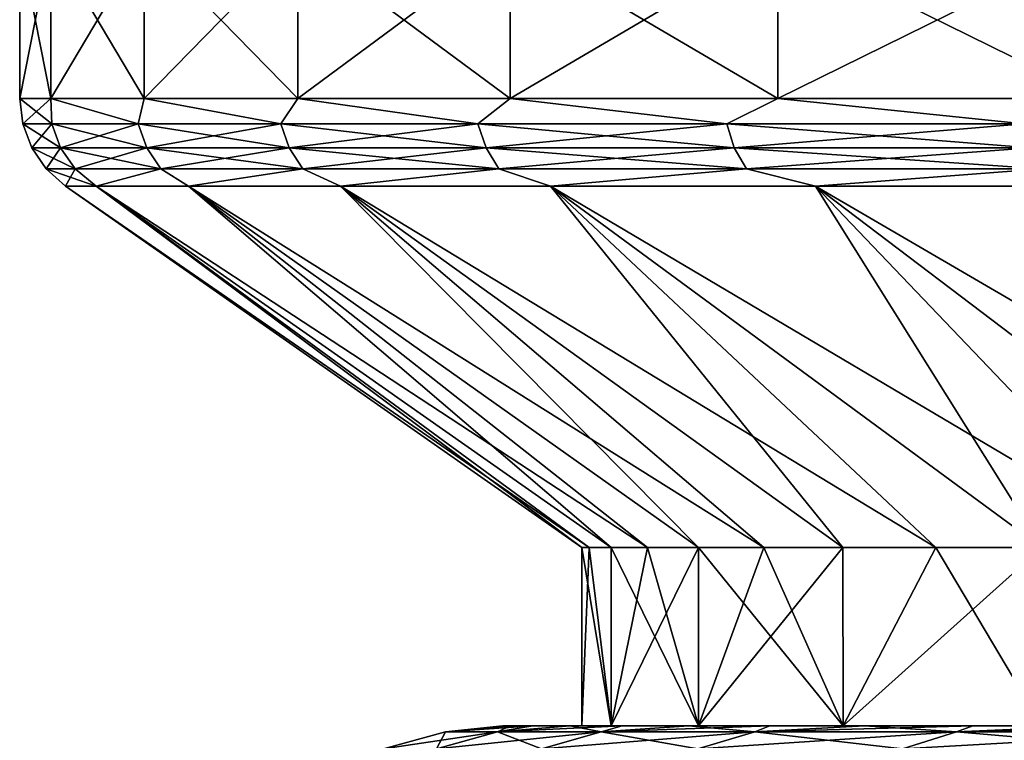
# Model space of a CAD drawing. Header units: millimetres. Extents: x -139 to 106, y -8 to 139.
# Tile 137 of 256: x -88.5 to -85.74, y 44.5 to 46.52. Entities that reach past the tile are written whole.
import ezdxf

# ---------------------------------------------------------------- set-up
doc = ezdxf.new("R2010")
doc.units = ezdxf.units.MM
doc.header["$LTSCALE"] = 53.842063
for name, color, linetype in [('182', 7, 'CONTINUOUS'), ('183', 7, 'CONTINUOUS'), ('184', 7, 'CONTINUOUS'), ('185', 7, 'CONTINUOUS'), ('186', 7, 'CONTINUOUS'), ('187', 7, 'CONTINUOUS'), ('188', 7, 'CONTINUOUS'), ('189', 7, 'CONTINUOUS'), ('394', 7, 'CONTINUOUS'), ('401', 7, 'CONTINUOUS')]:
    doc.layers.add(name, color=color, linetype=linetype)

msp = doc.modelspace()

# ---------------------------------------------------------------- linework, layer by layer
at = {"layer": '182', "color": 7, "linetype": 'CONTINUOUS', "true_color": 0x009900}
for points in [[(-88.5, 46.7379), (-88.4125, 46.7379, -1.4465), (-88.5, 46.2969), (-88.5, 46.7379)], [(-88.5, 46.2969), (-88.4125, 46.7379, -1.4465), (-88.4125, 46.2969, -1.4465), (-88.5, 46.2969)], [(-88.4125, 46.7379, -1.4465), (-88.1513, 46.7379, -2.8718), (-88.4125, 46.2969, -1.4465), (-88.4125, 46.7379, -1.4465)], [(-88.4125, 46.2969, -1.4465), (-88.1513, 46.7379, -2.8718), (-88.1513, 46.2969, -2.8718), (-88.4125, 46.2969, -1.4465)], [(-88.1513, 46.7379, -2.8718), (-87.7202, 46.7379, -4.2553), (-88.1513, 46.2969, -2.8718), (-88.1513, 46.7379, -2.8718)], [(-88.1513, 46.2969, -2.8718), (-87.7202, 46.7379, -4.2553), (-87.7202, 46.2969, -4.2553), (-88.1513, 46.2969, -2.8718)], [(-87.7202, 46.7379, -4.2553), (-87.1255, 46.7379, -5.5767), (-87.7202, 46.2969, -4.2553), (-87.7202, 46.7379, -4.2553)], [(-87.7202, 46.2969, -4.2553), (-87.1255, 46.7379, -5.5767), (-87.1255, 46.2969, -5.5767), (-87.7202, 46.2969, -4.2553)], [(-87.1255, 46.7379, -5.5767), (-86.3758, 46.7379, -6.8168), (-87.1255, 46.2969, -5.5767), (-87.1255, 46.7379, -5.5767)], [(-87.1255, 46.2969, -5.5767), (-86.3758, 46.7379, -6.8168), (-86.3758, 46.2969, -6.8168), (-87.1255, 46.2969, -5.5767)], [(-86.3758, 46.7379, -6.8168), (-85.4821, 46.7379, -7.9575), (-86.3758, 46.2969, -6.8168), (-86.3758, 46.7379, -6.8168)], [(-86.3758, 46.2969, -6.8168), (-85.4821, 46.7379, -7.9575), (-85.4821, 46.2969, -7.9575), (-86.3758, 46.2969, -6.8168)]]:
    msp.add_3dface(points, dxfattribs=at)
at = {"layer": '183', "color": 7, "linetype": 'CONTINUOUS', "true_color": 0x009900}
for points in [[(-88.4125, 46.7379, 1.4464), (-88.5, 46.7379), (-88.4125, 46.2969, 1.4464), (-88.4125, 46.7379, 1.4464)], [(-88.5, 46.7379), (-88.5, 46.2969), (-88.4125, 46.2969, 1.4464), (-88.5, 46.7379)], [(-88.1513, 46.7379, 2.8718), (-88.4125, 46.7379, 1.4464), (-88.1513, 46.2969, 2.8718), (-88.1513, 46.7379, 2.8718)], [(-88.1513, 46.2969, 2.8718), (-88.4125, 46.7379, 1.4464), (-88.4125, 46.2969, 1.4464), (-88.1513, 46.2969, 2.8718)], [(-87.7202, 46.7379, 4.2553), (-88.1513, 46.7379, 2.8718), (-87.7202, 46.2969, 4.2553), (-87.7202, 46.7379, 4.2553)], [(-87.7202, 46.2969, 4.2553), (-88.1513, 46.7379, 2.8718), (-88.1513, 46.2969, 2.8718), (-87.7202, 46.2969, 4.2553)], [(-87.1255, 46.7379, 5.5767), (-87.7202, 46.7379, 4.2553), (-87.1255, 46.2969, 5.5767), (-87.1255, 46.7379, 5.5767)], [(-87.1255, 46.2969, 5.5767), (-87.7202, 46.7379, 4.2553), (-87.7202, 46.2969, 4.2553), (-87.1255, 46.2969, 5.5767)], [(-86.3758, 46.7379, 6.8168), (-87.1255, 46.7379, 5.5767), (-86.3758, 46.2969, 6.8168), (-86.3758, 46.7379, 6.8168)], [(-86.3758, 46.2969, 6.8168), (-87.1255, 46.7379, 5.5767), (-87.1255, 46.2969, 5.5767), (-86.3758, 46.2969, 6.8168)], [(-85.4821, 46.7379, 7.9575), (-86.3758, 46.7379, 6.8168), (-85.4821, 46.2969, 7.9575), (-85.4821, 46.7379, 7.9575)], [(-85.4821, 46.2969, 7.9575), (-86.3758, 46.7379, 6.8168), (-86.3758, 46.2969, 6.8168), (-85.4821, 46.2969, 7.9575)]]:
    msp.add_3dface(points, dxfattribs=at)
at = {"layer": '184', "color": 7, "linetype": 'CONTINUOUS', "true_color": 0x009900}
for points in [[(-88.4125, 46.2969, 1.4464), (-88.5, 46.2969), (-88.4104, 46.2258, 1.3921), (-88.4125, 46.2969, 1.4464)], [(-88.4104, 46.2258, 1.3921), (-88.5, 46.2969), (-88.4914, 46.2258), (-88.4104, 46.2258, 1.3921)], [(-88.1513, 46.2969, 2.8718), (-88.4125, 46.2969, 1.4464), (-88.1682, 46.2258, 2.7654), (-88.1513, 46.2969, 2.8718)], [(-88.1682, 46.2258, 2.7654), (-88.4125, 46.2969, 1.4464), (-88.4104, 46.2258, 1.3921), (-88.1682, 46.2258, 2.7654)], [(-87.7683, 46.2258, 4.1013), (-88.1513, 46.2969, 2.8718), (-88.1682, 46.2258, 2.7654), (-87.7683, 46.2258, 4.1013)], [(-87.7202, 46.2969, 4.2553), (-88.1513, 46.2969, 2.8718), (-87.7683, 46.2258, 4.1013), (-87.7202, 46.2969, 4.2553)], [(-87.2159, 46.2258, 5.3817), (-87.7202, 46.2969, 4.2553), (-87.7683, 46.2258, 4.1013), (-87.2159, 46.2258, 5.3817)], [(-87.1255, 46.2969, 5.5767), (-87.7202, 46.2969, 4.2553), (-87.2159, 46.2258, 5.3817), (-87.1255, 46.2969, 5.5767)], [(-86.5187, 46.2258, 6.5894), (-87.1255, 46.2969, 5.5767), (-87.2159, 46.2258, 5.3817), (-86.5187, 46.2258, 6.5894)], [(-86.3758, 46.2969, 6.8168), (-87.1255, 46.2969, 5.5767), (-86.5187, 46.2258, 6.5894), (-86.3758, 46.2969, 6.8168)], [(-85.686, 46.2258, 7.7079), (-86.3758, 46.2969, 6.8168), (-86.5187, 46.2258, 6.5894), (-85.686, 46.2258, 7.7079)], [(-85.4821, 46.2969, 7.9575), (-86.3758, 46.2969, 6.8168), (-85.686, 46.2258, 7.7079), (-85.4821, 46.2969, 7.9575)], [(-88.4104, 46.2258, 1.3921), (-88.4914, 46.2258), (-88.3852, 46.1585, 1.3892), (-88.4104, 46.2258, 1.3921)], [(-88.4914, 46.2258), (-88.4661, 46.1585), (-88.3852, 46.1585, 1.3892), (-88.4914, 46.2258)], [(-88.1682, 46.2258, 2.7654), (-88.4104, 46.2258, 1.3921), (-88.1436, 46.1585, 2.7596), (-88.1682, 46.2258, 2.7654)], [(-88.4104, 46.2258, 1.3921), (-88.3852, 46.1585, 1.3892), (-88.1436, 46.1585, 2.7596), (-88.4104, 46.2258, 1.3921)], [(-87.7683, 46.2258, 4.1013), (-88.1682, 46.2258, 2.7654), (-87.7445, 46.1585, 4.0927), (-87.7683, 46.2258, 4.1013)], [(-88.1682, 46.2258, 2.7654), (-88.1436, 46.1585, 2.7596), (-87.7445, 46.1585, 4.0927), (-88.1682, 46.2258, 2.7654)], [(-87.2159, 46.2258, 5.3817), (-87.7683, 46.2258, 4.1013), (-87.1933, 46.1585, 5.3704), (-87.2159, 46.2258, 5.3817)], [(-87.7683, 46.2258, 4.1013), (-87.7445, 46.1585, 4.0927), (-87.1933, 46.1585, 5.3704), (-87.7683, 46.2258, 4.1013)], [(-86.5187, 46.2258, 6.5894), (-87.2159, 46.2258, 5.3817), (-86.4976, 46.1585, 6.5755), (-86.5187, 46.2258, 6.5894)], [(-87.2159, 46.2258, 5.3817), (-87.1933, 46.1585, 5.3704), (-86.4976, 46.1585, 6.5755), (-87.2159, 46.2258, 5.3817)], [(-85.686, 46.2258, 7.7079), (-86.5187, 46.2258, 6.5894), (-85.6666, 46.1585, 7.6917), (-85.686, 46.2258, 7.7079)], [(-86.5187, 46.2258, 6.5894), (-86.4976, 46.1585, 6.5755), (-85.6666, 46.1585, 7.6917), (-86.5187, 46.2258, 6.5894)], [(-88.4256, 46.0991), (-88.3449, 46.0991, 1.3845), (-88.4661, 46.1585), (-88.4256, 46.0991)], [(-88.4661, 46.1585), (-88.3449, 46.0991, 1.3845), (-88.3852, 46.1585, 1.3892), (-88.4661, 46.1585)], [(-88.3449, 46.0991, 1.3845), (-88.1041, 46.0991, 2.7502), (-88.3852, 46.1585, 1.3892), (-88.3449, 46.0991, 1.3845)], [(-88.3852, 46.1585, 1.3892), (-88.1041, 46.0991, 2.7502), (-88.1436, 46.1585, 2.7596), (-88.3852, 46.1585, 1.3892)], [(-88.1041, 46.0991, 2.7502), (-87.7064, 46.0991, 4.0788), (-88.1436, 46.1585, 2.7596), (-88.1041, 46.0991, 2.7502)], [(-88.1436, 46.1585, 2.7596), (-87.7064, 46.0991, 4.0788), (-87.7445, 46.1585, 4.0927), (-88.1436, 46.1585, 2.7596)], [(-87.7064, 46.0991, 4.0788), (-87.1571, 46.0991, 5.3522), (-87.7445, 46.1585, 4.0927), (-87.7064, 46.0991, 4.0788)], [(-87.7445, 46.1585, 4.0927), (-87.1571, 46.0991, 5.3522), (-87.1933, 46.1585, 5.3704), (-87.7445, 46.1585, 4.0927)], [(-87.1571, 46.0991, 5.3522), (-86.4637, 46.0991, 6.5532), (-87.1933, 46.1585, 5.3704), (-87.1571, 46.0991, 5.3522)], [(-87.1933, 46.1585, 5.3704), (-86.4637, 46.0991, 6.5532), (-86.4976, 46.1585, 6.5755), (-87.1933, 46.1585, 5.3704)], [(-86.4637, 46.0991, 6.5532), (-85.6355, 46.0991, 7.6656), (-86.4976, 46.1585, 6.5755), (-86.4637, 46.0991, 6.5532)], [(-86.4976, 46.1585, 6.5755), (-85.6355, 46.0991, 7.6656), (-85.6666, 46.1585, 7.6917), (-86.4976, 46.1585, 6.5755)], [(-88.3721, 46.0512), (-88.2855, 46.0512, 1.431), (-88.4256, 46.0991), (-88.3721, 46.0512)], [(-88.4256, 46.0991), (-88.2855, 46.0512, 1.431), (-88.3449, 46.0991, 1.3845), (-88.4256, 46.0991)], [(-88.3449, 46.0991, 1.3845), (-88.2855, 46.0512, 1.431), (-88.1041, 46.0991, 2.7502), (-88.3449, 46.0991, 1.3845)], [(-88.2855, 46.0512, 1.431), (-88.0271, 46.0512, 2.8412), (-88.1041, 46.0991, 2.7502), (-88.2855, 46.0512, 1.431)], [(-88.1041, 46.0991, 2.7502), (-88.0271, 46.0512, 2.8412), (-87.7064, 46.0991, 4.0788), (-88.1041, 46.0991, 2.7502)], [(-88.0271, 46.0512, 2.8412), (-87.6006, 46.0512, 4.2099), (-87.7064, 46.0991, 4.0788), (-88.0271, 46.0512, 2.8412)], [(-87.7064, 46.0991, 4.0788), (-87.6006, 46.0512, 4.2099), (-87.1571, 46.0991, 5.3522), (-87.7064, 46.0991, 4.0788)], [(-87.6006, 46.0512, 4.2099), (-87.0122, 46.0512, 5.5172), (-87.1571, 46.0991, 5.3522), (-87.6006, 46.0512, 4.2099)], [(-87.1571, 46.0991, 5.3522), (-87.0122, 46.0512, 5.5172), (-86.4637, 46.0991, 6.5532), (-87.1571, 46.0991, 5.3522)], [(-87.0122, 46.0512, 5.5172), (-86.2705, 46.0512, 6.7441), (-86.4637, 46.0991, 6.5532), (-87.0122, 46.0512, 5.5172)], [(-86.4637, 46.0991, 6.5532), (-86.2705, 46.0512, 6.7441), (-85.6355, 46.0991, 7.6656), (-86.4637, 46.0991, 6.5532)], [(-86.2705, 46.0512, 6.7441), (-85.3864, 46.0512, 7.8726), (-85.6355, 46.0991, 7.6656), (-86.2705, 46.0512, 6.7441)]]:
    msp.add_3dface(points, dxfattribs=at)
at = {"layer": '185', "color": 7, "linetype": 'CONTINUOUS', "true_color": 0x009900}
for points in [[(-88.5, 46.2969), (-88.4125, 46.2969, -1.4465), (-88.4914, 46.2258), (-88.5, 46.2969)], [(-88.4914, 46.2258), (-88.4125, 46.2969, -1.4465), (-88.4104, 46.2258, -1.3921), (-88.4914, 46.2258)], [(-88.4125, 46.2969, -1.4465), (-88.1513, 46.2969, -2.8718), (-88.1682, 46.2258, -2.7654), (-88.4125, 46.2969, -1.4465)], [(-88.4104, 46.2258, -1.3921), (-88.4125, 46.2969, -1.4465), (-88.1682, 46.2258, -2.7654), (-88.4104, 46.2258, -1.3921)], [(-88.1682, 46.2258, -2.7654), (-88.1513, 46.2969, -2.8718), (-87.7683, 46.2258, -4.1013), (-88.1682, 46.2258, -2.7654)], [(-88.1513, 46.2969, -2.8718), (-87.7202, 46.2969, -4.2553), (-87.7683, 46.2258, -4.1013), (-88.1513, 46.2969, -2.8718)], [(-87.7683, 46.2258, -4.1013), (-87.7202, 46.2969, -4.2553), (-87.2159, 46.2258, -5.3817), (-87.7683, 46.2258, -4.1013)], [(-87.7202, 46.2969, -4.2553), (-87.1255, 46.2969, -5.5767), (-87.2159, 46.2258, -5.3817), (-87.7202, 46.2969, -4.2553)], [(-87.2159, 46.2258, -5.3817), (-87.1255, 46.2969, -5.5767), (-86.5187, 46.2258, -6.5894), (-87.2159, 46.2258, -5.3817)], [(-87.1255, 46.2969, -5.5767), (-86.3758, 46.2969, -6.8168), (-86.5187, 46.2258, -6.5894), (-87.1255, 46.2969, -5.5767)], [(-86.5187, 46.2258, -6.5894), (-86.3758, 46.2969, -6.8168), (-85.686, 46.2258, -7.7079), (-86.5187, 46.2258, -6.5894)], [(-86.3758, 46.2969, -6.8168), (-85.4821, 46.2969, -7.9575), (-85.686, 46.2258, -7.7079), (-86.3758, 46.2969, -6.8168)], [(-88.4661, 46.1585), (-88.4914, 46.2258), (-88.4104, 46.2258, -1.3921), (-88.4661, 46.1585)], [(-88.4661, 46.1585), (-88.4104, 46.2258, -1.3921), (-88.3852, 46.1585, -1.3892), (-88.4661, 46.1585)], [(-88.4104, 46.2258, -1.3921), (-88.1682, 46.2258, -2.7654), (-88.3852, 46.1585, -1.3892), (-88.4104, 46.2258, -1.3921)], [(-88.1682, 46.2258, -2.7654), (-88.1436, 46.1585, -2.7596), (-88.3852, 46.1585, -1.3892), (-88.1682, 46.2258, -2.7654)], [(-88.1682, 46.2258, -2.7654), (-87.7683, 46.2258, -4.1013), (-88.1436, 46.1585, -2.7596), (-88.1682, 46.2258, -2.7654)], [(-87.7683, 46.2258, -4.1013), (-87.7445, 46.1585, -4.0927), (-88.1436, 46.1585, -2.7596), (-87.7683, 46.2258, -4.1013)], [(-87.7683, 46.2258, -4.1013), (-87.2159, 46.2258, -5.3817), (-87.7445, 46.1585, -4.0927), (-87.7683, 46.2258, -4.1013)], [(-87.2159, 46.2258, -5.3817), (-87.1933, 46.1585, -5.3704), (-87.7445, 46.1585, -4.0927), (-87.2159, 46.2258, -5.3817)], [(-87.2159, 46.2258, -5.3817), (-86.5187, 46.2258, -6.5894), (-87.1933, 46.1585, -5.3704), (-87.2159, 46.2258, -5.3817)], [(-86.5187, 46.2258, -6.5894), (-86.4976, 46.1585, -6.5755), (-87.1933, 46.1585, -5.3704), (-86.5187, 46.2258, -6.5894)], [(-86.5187, 46.2258, -6.5894), (-85.686, 46.2258, -7.7079), (-86.4976, 46.1585, -6.5755), (-86.5187, 46.2258, -6.5894)], [(-85.686, 46.2258, -7.7079), (-85.6666, 46.1585, -7.6917), (-86.4976, 46.1585, -6.5755), (-85.686, 46.2258, -7.7079)], [(-88.4256, 46.0991), (-88.4661, 46.1585), (-88.3852, 46.1585, -1.3892), (-88.4256, 46.0991)], [(-88.3449, 46.0991, -1.3845), (-88.4256, 46.0991), (-88.3852, 46.1585, -1.3892), (-88.3449, 46.0991, -1.3845)], [(-88.1436, 46.1585, -2.7596), (-88.3449, 46.0991, -1.3845), (-88.3852, 46.1585, -1.3892), (-88.1436, 46.1585, -2.7596)], [(-88.1041, 46.0991, -2.7502), (-88.3449, 46.0991, -1.3845), (-88.1436, 46.1585, -2.7596), (-88.1041, 46.0991, -2.7502)], [(-87.7445, 46.1585, -4.0927), (-88.1041, 46.0991, -2.7502), (-88.1436, 46.1585, -2.7596), (-87.7445, 46.1585, -4.0927)], [(-87.7064, 46.0991, -4.0788), (-88.1041, 46.0991, -2.7502), (-87.7445, 46.1585, -4.0927), (-87.7064, 46.0991, -4.0788)], [(-87.1933, 46.1585, -5.3704), (-87.7064, 46.0991, -4.0788), (-87.7445, 46.1585, -4.0927), (-87.1933, 46.1585, -5.3704)], [(-87.1571, 46.0991, -5.3522), (-87.7064, 46.0991, -4.0788), (-87.1933, 46.1585, -5.3704), (-87.1571, 46.0991, -5.3522)], [(-86.4976, 46.1585, -6.5755), (-87.1571, 46.0991, -5.3522), (-87.1933, 46.1585, -5.3704), (-86.4976, 46.1585, -6.5755)], [(-86.4637, 46.0991, -6.5532), (-87.1571, 46.0991, -5.3522), (-86.4976, 46.1585, -6.5755), (-86.4637, 46.0991, -6.5532)], [(-85.6666, 46.1585, -7.6917), (-86.4637, 46.0991, -6.5532), (-86.4976, 46.1585, -6.5755), (-85.6666, 46.1585, -7.6917)], [(-85.6355, 46.0991, -7.6656), (-86.4637, 46.0991, -6.5532), (-85.6666, 46.1585, -7.6917), (-85.6355, 46.0991, -7.6656)], [(-88.3721, 46.0512), (-88.4256, 46.0991), (-88.3449, 46.0991, -1.3845), (-88.3721, 46.0512)], [(-88.2855, 46.0512, -1.431), (-88.3721, 46.0512), (-88.3449, 46.0991, -1.3845), (-88.2855, 46.0512, -1.431)], [(-88.1041, 46.0991, -2.7502), (-88.2855, 46.0512, -1.431), (-88.3449, 46.0991, -1.3845), (-88.1041, 46.0991, -2.7502)], [(-88.0271, 46.0512, -2.8412), (-88.2855, 46.0512, -1.431), (-88.1041, 46.0991, -2.7502), (-88.0271, 46.0512, -2.8412)], [(-87.7064, 46.0991, -4.0788), (-88.0271, 46.0512, -2.8412), (-88.1041, 46.0991, -2.7502), (-87.7064, 46.0991, -4.0788)], [(-87.6006, 46.0512, -4.2099), (-88.0271, 46.0512, -2.8412), (-87.7064, 46.0991, -4.0788), (-87.6006, 46.0512, -4.2099)], [(-87.1571, 46.0991, -5.3522), (-87.6006, 46.0512, -4.2099), (-87.7064, 46.0991, -4.0788), (-87.1571, 46.0991, -5.3522)], [(-87.0122, 46.0512, -5.5172), (-87.6006, 46.0512, -4.2099), (-87.1571, 46.0991, -5.3522), (-87.0122, 46.0512, -5.5172)], [(-86.4637, 46.0991, -6.5532), (-87.0122, 46.0512, -5.5172), (-87.1571, 46.0991, -5.3522), (-86.4637, 46.0991, -6.5532)], [(-86.2705, 46.0512, -6.7441), (-87.0122, 46.0512, -5.5172), (-86.4637, 46.0991, -6.5532), (-86.2705, 46.0512, -6.7441)], [(-85.6355, 46.0991, -7.6656), (-86.2705, 46.0512, -6.7441), (-86.4637, 46.0991, -6.5532), (-85.6355, 46.0991, -7.6656)], [(-85.3864, 46.0512, -7.8726), (-86.2705, 46.0512, -6.7441), (-85.6355, 46.0991, -7.6656), (-85.3864, 46.0512, -7.8726)]]:
    msp.add_3dface(points, dxfattribs=at)
at = {"layer": '186', "color": 7, "linetype": 'CONTINUOUS', "true_color": 0x009900}
for points in [[(-88.3721, 46.0512), (-88.2855, 46.0512, -1.431), (-86.925, 45.0379, 0), (-88.3721, 46.0512)], [(-88.2855, 46.0512, -1.431), (-88.0271, 46.0512, -2.8412), (-86.8428, 45.0379, -1.3068), (-88.2855, 46.0512, -1.431)], [(-86.925, 45.0379, 0), (-88.2855, 46.0512, -1.431), (-86.9044, 45.0379, -0.6545), (-86.925, 45.0379, 0)], [(-86.9044, 45.0379, -0.6545), (-88.2855, 46.0512, -1.431), (-86.8428, 45.0379, -1.3068), (-86.9044, 45.0379, -0.6545)], [(-88.0271, 46.0512, -2.8412), (-87.6006, 46.0512, -4.2099), (-86.5975, 45.0379, -2.5926), (-88.0271, 46.0512, -2.8412)], [(-86.8428, 45.0379, -1.3068), (-88.0271, 46.0512, -2.8412), (-86.7404, 45.0379, -1.9533), (-86.8428, 45.0379, -1.3068)], [(-86.7404, 45.0379, -1.9533), (-88.0271, 46.0512, -2.8412), (-86.5975, 45.0379, -2.5926), (-86.7404, 45.0379, -1.9533)], [(-87.6006, 46.0512, -4.2099), (-87.0122, 46.0512, -5.5172), (-86.193, 45.0379, -3.8376), (-87.6006, 46.0512, -4.2099)], [(-86.5975, 45.0379, -2.5926), (-87.6006, 46.0512, -4.2099), (-86.4147, 45.0379, -3.2216), (-86.5975, 45.0379, -2.5926)], [(-86.4147, 45.0379, -3.2216), (-87.6006, 46.0512, -4.2099), (-86.193, 45.0379, -3.8376), (-86.4147, 45.0379, -3.2216)], [(-87.0122, 46.0512, -5.5172), (-86.2705, 46.0512, -6.7441), (-85.6355, 45.0379, -5.0222), (-87.0122, 46.0512, -5.5172)], [(-86.193, 45.0379, -3.8376), (-87.0122, 46.0512, -5.5172), (-85.9328, 45.0379, -4.4389), (-86.193, 45.0379, -3.8376)], [(-85.9328, 45.0379, -4.4389), (-87.0122, 46.0512, -5.5172), (-85.6355, 45.0379, -5.0222), (-85.9328, 45.0379, -4.4389)], [(-86.2705, 46.0512, -6.7441), (-85.3864, 46.0512, -7.8726), (-84.9339, 45.0379, -6.1278), (-86.2705, 46.0512, -6.7441)], [(-85.6355, 45.0379, -5.0222), (-86.2705, 46.0512, -6.7441), (-85.3022, 45.0379, -5.5859), (-85.6355, 45.0379, -5.0222)], [(-85.3022, 45.0379, -5.5859), (-86.2705, 46.0512, -6.7441), (-84.9339, 45.0379, -6.1278), (-85.3022, 45.0379, -5.5859)]]:
    msp.add_3dface(points, dxfattribs=at)
at = {"layer": '187', "color": 7, "linetype": 'CONTINUOUS', "true_color": 0x009900}
for points in [[(-88.2855, 46.0512, 1.431), (-88.3721, 46.0512), (-86.9044, 45.0379, 0.6545), (-88.2855, 46.0512, 1.431)], [(-88.3721, 46.0512), (-86.925, 45.0379, 0), (-86.9044, 45.0379, 0.6545), (-88.3721, 46.0512)], [(-88.0271, 46.0512, 2.8412), (-88.2855, 46.0512, 1.431), (-86.7404, 45.0379, 1.9533), (-88.0271, 46.0512, 2.8412)], [(-86.7404, 45.0379, 1.9533), (-88.2855, 46.0512, 1.431), (-86.8428, 45.0379, 1.3068), (-86.7404, 45.0379, 1.9533)], [(-86.8428, 45.0379, 1.3068), (-88.2855, 46.0512, 1.431), (-86.9044, 45.0379, 0.6545), (-86.8428, 45.0379, 1.3068)], [(-87.6006, 46.0512, 4.2099), (-88.0271, 46.0512, 2.8412), (-86.4147, 45.0379, 3.2216), (-87.6006, 46.0512, 4.2099)], [(-86.4147, 45.0379, 3.2216), (-88.0271, 46.0512, 2.8412), (-86.5975, 45.0379, 2.5926), (-86.4147, 45.0379, 3.2216)], [(-86.5975, 45.0379, 2.5926), (-88.0271, 46.0512, 2.8412), (-86.7404, 45.0379, 1.9533), (-86.5975, 45.0379, 2.5926)], [(-87.0122, 46.0512, 5.5172), (-87.6006, 46.0512, 4.2099), (-85.9328, 45.0379, 4.4389), (-87.0122, 46.0512, 5.5172)], [(-85.9328, 45.0379, 4.4389), (-87.6006, 46.0512, 4.2099), (-86.193, 45.0379, 3.8376), (-85.9328, 45.0379, 4.4389)], [(-86.193, 45.0379, 3.8376), (-87.6006, 46.0512, 4.2099), (-86.4147, 45.0379, 3.2216), (-86.193, 45.0379, 3.8376)], [(-86.2705, 46.0512, 6.7441), (-87.0122, 46.0512, 5.5172), (-85.3022, 45.0379, 5.5859), (-86.2705, 46.0512, 6.7441)], [(-85.3022, 45.0379, 5.5859), (-87.0122, 46.0512, 5.5172), (-85.6355, 45.0379, 5.0222), (-85.3022, 45.0379, 5.5859)], [(-85.6355, 45.0379, 5.0222), (-87.0122, 46.0512, 5.5172), (-85.9328, 45.0379, 4.4389), (-85.6355, 45.0379, 5.0222)], [(-85.3864, 46.0512, 7.8726), (-86.2705, 46.0512, 6.7441), (-84.5327, 45.0379, 6.645), (-85.3864, 46.0512, 7.8726)], [(-84.5327, 45.0379, 6.645), (-86.2705, 46.0512, 6.7441), (-84.9339, 45.0379, 6.1278), (-84.5327, 45.0379, 6.645)], [(-84.9339, 45.0379, 6.1278), (-86.2705, 46.0512, 6.7441), (-85.3022, 45.0379, 5.5859), (-84.9339, 45.0379, 6.1278)]]:
    msp.add_3dface(points, dxfattribs=at)
at = {"layer": '188', "color": 7, "linetype": 'CONTINUOUS', "true_color": 0x009900}
for points in [[(-86.9044, 45.0379, 0.6545), (-86.925, 45.0379, 0), (-86.8428, 44.5379, 1.3066), (-86.9044, 45.0379, 0.6545)], [(-86.925, 45.0379, 0), (-86.925, 44.5379, 0), (-86.8428, 44.5379, 1.3066), (-86.925, 45.0379, 0)], [(-86.8428, 45.0379, 1.3068), (-86.9044, 45.0379, 0.6545), (-86.8428, 44.5379, 1.3066), (-86.8428, 45.0379, 1.3068)], [(-86.7404, 45.0379, 1.9533), (-86.8428, 45.0379, 1.3068), (-86.5975, 44.5379, 2.5926), (-86.7404, 45.0379, 1.9533)], [(-86.5975, 44.5379, 2.5926), (-86.8428, 45.0379, 1.3068), (-86.8428, 44.5379, 1.3066), (-86.5975, 44.5379, 2.5926)], [(-86.5975, 45.0379, 2.5926), (-86.7404, 45.0379, 1.9533), (-86.5975, 44.5379, 2.5926), (-86.5975, 45.0379, 2.5926)], [(-86.4147, 45.0379, 3.2216), (-86.5975, 45.0379, 2.5926), (-86.1929, 44.5379, 3.8377), (-86.4147, 45.0379, 3.2216)], [(-86.1929, 44.5379, 3.8377), (-86.5975, 45.0379, 2.5926), (-86.5975, 44.5379, 2.5926), (-86.1929, 44.5379, 3.8377)], [(-86.193, 45.0379, 3.8376), (-86.4147, 45.0379, 3.2216), (-86.1929, 44.5379, 3.8377), (-86.193, 45.0379, 3.8376)], [(-85.9328, 45.0379, 4.4389), (-86.193, 45.0379, 3.8376), (-86.1929, 44.5379, 3.8377), (-85.9328, 45.0379, 4.4389)], [(-85.6355, 44.5379, 5.0223), (-85.9328, 45.0379, 4.4389), (-86.1929, 44.5379, 3.8377), (-85.6355, 44.5379, 5.0223)], [(-85.6355, 45.0379, 5.0222), (-85.9328, 45.0379, 4.4389), (-85.6355, 44.5379, 5.0223), (-85.6355, 45.0379, 5.0222)]]:
    msp.add_3dface(points, dxfattribs=at)
at = {"layer": '189', "color": 7, "linetype": 'CONTINUOUS', "true_color": 0x009900}
for points in [[(-86.925, 45.0379, 0), (-86.9044, 45.0379, -0.6545), (-86.925, 44.5379, 0), (-86.925, 45.0379, 0)], [(-86.925, 44.5379, 0), (-86.9044, 45.0379, -0.6545), (-86.8428, 44.5379, -1.3066), (-86.925, 44.5379, 0)], [(-86.9044, 45.0379, -0.6545), (-86.8428, 45.0379, -1.3068), (-86.8428, 44.5379, -1.3066), (-86.9044, 45.0379, -0.6545)], [(-86.8428, 45.0379, -1.3068), (-86.7404, 45.0379, -1.9533), (-86.8428, 44.5379, -1.3066), (-86.8428, 45.0379, -1.3068)], [(-86.7404, 45.0379, -1.9533), (-86.5975, 45.0379, -2.5926), (-86.8428, 44.5379, -1.3066), (-86.7404, 45.0379, -1.9533)], [(-86.8428, 44.5379, -1.3066), (-86.5975, 45.0379, -2.5926), (-86.5975, 44.5379, -2.5926), (-86.8428, 44.5379, -1.3066)], [(-86.5975, 45.0379, -2.5926), (-86.4147, 45.0379, -3.2216), (-86.5975, 44.5379, -2.5926), (-86.5975, 45.0379, -2.5926)], [(-86.4147, 45.0379, -3.2216), (-86.193, 45.0379, -3.8376), (-86.5975, 44.5379, -2.5926), (-86.4147, 45.0379, -3.2216)], [(-86.5975, 44.5379, -2.5926), (-86.193, 45.0379, -3.8376), (-86.1929, 44.5379, -3.8377), (-86.5975, 44.5379, -2.5926)], [(-86.193, 45.0379, -3.8376), (-85.9328, 45.0379, -4.4389), (-86.1929, 44.5379, -3.8377), (-86.193, 45.0379, -3.8376)], [(-85.9328, 45.0379, -4.4389), (-85.6355, 45.0379, -5.0222), (-86.1929, 44.5379, -3.8377), (-85.9328, 45.0379, -4.4389)], [(-86.1929, 44.5379, -3.8377), (-85.6355, 45.0379, -5.0222), (-85.6355, 44.5379, -5.0223), (-86.1929, 44.5379, -3.8377)]]:
    msp.add_3dface(points, dxfattribs=at)
at = {"layer": '394', "linetype": 'CONTINUOUS'}
for points in [[(-87.1458, 44.5379, 0), (-87.1247, 44.5379, 0.6684), (-87.1247, 44.5379, -0.6684), (-87.1458, 44.5379, 0)], [(-87.1247, 44.5379, 0.6684), (-87.0618, 44.5379, 1.3341), (-87.1247, 44.5379, -0.6684), (-87.1247, 44.5379, 0.6684)], [(-87.1247, 44.5379, -0.6684), (-87.0618, 44.5379, 1.3341), (-87.0618, 44.5379, -1.3342), (-87.1247, 44.5379, -0.6684)], [(-87.0618, 44.5379, 1.3341), (-86.9572, 44.5379, 1.9946), (-87.0618, 44.5379, -1.3342), (-87.0618, 44.5379, 1.3341)], [(-87.0618, 44.5379, -1.3342), (-86.9572, 44.5379, 1.9946), (-86.9572, 44.5379, -1.9946), (-87.0618, 44.5379, -1.3342)], [(-86.925, 44.5379, 0), (-86.8428, 44.5379, -1.3066), (-86.9572, 44.5379, -1.9946), (-86.925, 44.5379, 0)], [(-86.8114, 44.5379, 2.6472), (-86.925, 44.5379, 0), (-86.9572, 44.5379, 1.9946), (-86.8114, 44.5379, 2.6472)], [(-86.9572, 44.5379, 1.9946), (-86.925, 44.5379, 0), (-86.9572, 44.5379, -1.9946), (-86.9572, 44.5379, 1.9946)], [(-86.9572, 44.5379, -1.9946), (-86.8428, 44.5379, -1.3066), (-86.8114, 44.5379, -2.6472), (-86.9572, 44.5379, -1.9946)], [(-86.8428, 44.5379, 1.3066), (-86.925, 44.5379, 0), (-86.8114, 44.5379, 2.6472), (-86.8428, 44.5379, 1.3066)], [(-86.5975, 44.5379, 2.5926), (-86.8428, 44.5379, 1.3066), (-86.6248, 44.5379, 3.2894), (-86.5975, 44.5379, 2.5926)], [(-86.6248, 44.5379, 3.2894), (-86.8428, 44.5379, 1.3066), (-86.8114, 44.5379, 2.6472), (-86.6248, 44.5379, 3.2894)], [(-86.8428, 44.5379, -1.3066), (-86.5975, 44.5379, -2.5926), (-86.8114, 44.5379, -2.6472), (-86.8428, 44.5379, -1.3066)], [(-86.8114, 44.5379, -2.6472), (-86.5975, 44.5379, -2.5926), (-86.6248, 44.5379, -3.2894), (-86.8114, 44.5379, -2.6472)], [(-86.3983, 44.5379, 3.9185), (-86.5975, 44.5379, 2.5926), (-86.6248, 44.5379, 3.2894), (-86.3983, 44.5379, 3.9185)], [(-86.6248, 44.5379, -3.2894), (-86.5975, 44.5379, -2.5926), (-86.3983, 44.5379, -3.9186), (-86.6248, 44.5379, -3.2894)], [(-86.1929, 44.5379, 3.8377), (-86.5975, 44.5379, 2.5926), (-86.3983, 44.5379, 3.9185), (-86.1929, 44.5379, 3.8377)], [(-86.5975, 44.5379, -2.5926), (-86.1929, 44.5379, -3.8377), (-86.3983, 44.5379, -3.9186), (-86.5975, 44.5379, -2.5926)], [(-86.1328, 44.5379, 4.5323), (-86.1929, 44.5379, 3.8377), (-86.3983, 44.5379, 3.9185), (-86.1328, 44.5379, 4.5323)], [(-86.3983, 44.5379, -3.9186), (-86.1929, 44.5379, -3.8377), (-86.1328, 44.5379, -4.5323), (-86.3983, 44.5379, -3.9186)], [(-85.6355, 44.5379, 5.0223), (-86.1929, 44.5379, 3.8377), (-85.8292, 44.5379, 5.1281), (-85.6355, 44.5379, 5.0223)], [(-85.8292, 44.5379, 5.1281), (-86.1929, 44.5379, 3.8377), (-86.1328, 44.5379, 4.5323), (-85.8292, 44.5379, 5.1281)], [(-86.1929, 44.5379, -3.8377), (-85.6355, 44.5379, -5.0223), (-86.1328, 44.5379, -4.5323), (-86.1929, 44.5379, -3.8377)], [(-86.1328, 44.5379, -4.5323), (-85.6355, 44.5379, -5.0223), (-85.8292, 44.5379, -5.1282), (-86.1328, 44.5379, -4.5323)], [(-85.4889, 44.5379, 5.7037), (-85.6355, 44.5379, 5.0223), (-85.8292, 44.5379, 5.1281), (-85.4889, 44.5379, 5.7037)], [(-85.8292, 44.5379, -5.1282), (-85.6355, 44.5379, -5.0223), (-85.4888, 44.5379, -5.7038), (-85.8292, 44.5379, -5.1282)]]:
    msp.add_3dface(points, dxfattribs=at)
at = {"layer": '401', "linetype": 'CONTINUOUS'}
for points in [[(-87.1247, 44.5379, 0.6684), (-87.1458, 44.5379, 0), (-87.3071, 44.5217, 0.6294), (-87.1247, 44.5379, 0.6684)], [(-87.161, 44.5217, 1.8798), (-87.1247, 44.5379, 0.6684), (-87.3071, 44.5217, 0.6294), (-87.161, 44.5217, 1.8798)], [(-87.1458, 44.5379, 0), (-87.1247, 44.5379, -0.6684), (-87.3071, 44.5217, -0.6294), (-87.1458, 44.5379, 0)], [(-87.3071, 44.5217, 0.6294), (-87.1458, 44.5379, 0), (-87.3071, 44.5217, -0.6294), (-87.3071, 44.5217, 0.6294)], [(-87.1247, 44.5379, -0.6684), (-87.0618, 44.5379, -1.3342), (-87.3071, 44.5217, -0.6294), (-87.1247, 44.5379, -0.6684)], [(-87.3071, 44.5217, -0.6294), (-87.0618, 44.5379, -1.3342), (-87.161, 44.5217, -1.8798), (-87.3071, 44.5217, -0.6294)], [(-86.9572, 44.5379, 1.9946), (-87.0618, 44.5379, 1.3341), (-87.161, 44.5217, 1.8798), (-86.9572, 44.5379, 1.9946)], [(-86.8707, 44.5217, 3.1048), (-86.9572, 44.5379, 1.9946), (-87.161, 44.5217, 1.8798), (-86.8707, 44.5217, 3.1048)], [(-87.0618, 44.5379, 1.3341), (-87.1247, 44.5379, 0.6684), (-87.161, 44.5217, 1.8798), (-87.0618, 44.5379, 1.3341)], [(-87.0618, 44.5379, -1.3342), (-86.9572, 44.5379, -1.9946), (-87.161, 44.5217, -1.8798), (-87.0618, 44.5379, -1.3342)], [(-86.9572, 44.5379, -1.9946), (-86.8114, 44.5379, -2.6472), (-87.161, 44.5217, -1.8798), (-86.9572, 44.5379, -1.9946)], [(-87.161, 44.5217, -1.8798), (-86.8114, 44.5379, -2.6472), (-86.8707, 44.5217, -3.1048), (-87.161, 44.5217, -1.8798)], [(-86.8114, 44.5379, 2.6472), (-86.9572, 44.5379, 1.9946), (-86.8707, 44.5217, 3.1048), (-86.8114, 44.5379, 2.6472)], [(-86.6248, 44.5379, 3.2894), (-86.8114, 44.5379, 2.6472), (-86.8707, 44.5217, 3.1048), (-86.6248, 44.5379, 3.2894)], [(-86.4401, 44.5217, 4.2877), (-86.6248, 44.5379, 3.2894), (-86.8707, 44.5217, 3.1048), (-86.4401, 44.5217, 4.2877)], [(-86.8114, 44.5379, -2.6472), (-86.6248, 44.5379, -3.2894), (-86.8707, 44.5217, -3.1048), (-86.8114, 44.5379, -2.6472)], [(-86.6248, 44.5379, -3.2894), (-86.3983, 44.5379, -3.9186), (-86.8707, 44.5217, -3.1048), (-86.6248, 44.5379, -3.2894)], [(-86.8707, 44.5217, -3.1048), (-86.3983, 44.5379, -3.9186), (-86.4401, 44.5217, -4.2877), (-86.8707, 44.5217, -3.1048)], [(-86.3983, 44.5379, 3.9185), (-86.6248, 44.5379, 3.2894), (-86.4401, 44.5217, 4.2877), (-86.3983, 44.5379, 3.9185)], [(-86.1328, 44.5379, 4.5323), (-86.3983, 44.5379, 3.9185), (-86.4401, 44.5217, 4.2877), (-86.1328, 44.5379, 4.5323)], [(-85.8751, 44.5217, 5.4127), (-86.1328, 44.5379, 4.5323), (-86.4401, 44.5217, 4.2877), (-85.8751, 44.5217, 5.4127)], [(-86.3983, 44.5379, -3.9186), (-86.1328, 44.5379, -4.5323), (-86.4401, 44.5217, -4.2877), (-86.3983, 44.5379, -3.9186)], [(-86.1328, 44.5379, -4.5323), (-85.8292, 44.5379, -5.1282), (-86.4401, 44.5217, -4.2877), (-86.1328, 44.5379, -4.5323)], [(-86.4401, 44.5217, -4.2877), (-85.8292, 44.5379, -5.1282), (-85.8751, 44.5217, -5.4127), (-86.4401, 44.5217, -4.2877)], [(-85.8292, 44.5379, 5.1281), (-86.1328, 44.5379, 4.5323), (-85.8751, 44.5217, 5.4127), (-85.8292, 44.5379, 5.1281)], [(-85.4889, 44.5379, 5.7037), (-85.8292, 44.5379, 5.1281), (-85.8751, 44.5217, 5.4127), (-85.4889, 44.5379, 5.7037)], [(-85.1833, 44.5217, 6.4645), (-85.4889, 44.5379, 5.7037), (-85.8751, 44.5217, 5.4127), (-85.1833, 44.5217, 6.4645)], [(-85.8292, 44.5379, -5.1282), (-85.4888, 44.5379, -5.7038), (-85.8751, 44.5217, -5.4127), (-85.8292, 44.5379, -5.1282)], [(-85.4888, 44.5379, -5.7038), (-85.113, 44.5379, -6.2569), (-85.8751, 44.5217, -5.4127), (-85.4888, 44.5379, -5.7038)], [(-85.8751, 44.5217, -5.4127), (-85.113, 44.5379, -6.2569), (-85.1833, 44.5217, -6.4645), (-85.8751, 44.5217, -5.4127)], [(-87.3071, 44.5217, 0.6294), (-87.3071, 44.5217, -0.6294), (-87.4809, 44.4733, 0.6396), (-87.3071, 44.5217, 0.6294)], [(-87.3324, 44.4733, 1.91), (-87.3071, 44.5217, 0.6294), (-87.4809, 44.4733, 0.6396), (-87.3324, 44.4733, 1.91)], [(-87.3071, 44.5217, -0.6294), (-87.161, 44.5217, -1.8798), (-87.4809, 44.4733, -0.6396), (-87.3071, 44.5217, -0.6294)], [(-87.4809, 44.4733, 0.6396), (-87.3071, 44.5217, -0.6294), (-87.4809, 44.4733, -0.6396), (-87.4809, 44.4733, 0.6396)], [(-87.4809, 44.4733, -0.6396), (-87.161, 44.5217, -1.8798), (-87.3324, 44.4733, -1.91), (-87.4809, 44.4733, -0.6396)], [(-87.161, 44.5217, 1.8798), (-87.3071, 44.5217, 0.6294), (-87.3324, 44.4733, 1.91), (-87.161, 44.5217, 1.8798)], [(-87.0374, 44.4733, 3.1547), (-87.161, 44.5217, 1.8798), (-87.3324, 44.4733, 1.91), (-87.0374, 44.4733, 3.1547)], [(-87.161, 44.5217, -1.8798), (-86.8707, 44.5217, -3.1048), (-87.3324, 44.4733, -1.91), (-87.161, 44.5217, -1.8798)], [(-87.3324, 44.4733, -1.91), (-86.8707, 44.5217, -3.1048), (-87.0374, 44.4733, -3.1547), (-87.3324, 44.4733, -1.91)], [(-86.8707, 44.5217, 3.1048), (-87.161, 44.5217, 1.8798), (-87.0374, 44.4733, 3.1547), (-86.8707, 44.5217, 3.1048)], [(-86.5999, 44.4733, 4.3567), (-86.8707, 44.5217, 3.1048), (-87.0374, 44.4733, 3.1547), (-86.5999, 44.4733, 4.3567)], [(-86.8707, 44.5217, -3.1048), (-86.4401, 44.5217, -4.2877), (-87.0374, 44.4733, -3.1547), (-86.8707, 44.5217, -3.1048)], [(-87.0374, 44.4733, -3.1547), (-86.4401, 44.5217, -4.2877), (-86.5999, 44.4733, -4.3567), (-87.0374, 44.4733, -3.1547)], [(-86.4401, 44.5217, 4.2877), (-86.8707, 44.5217, 3.1048), (-86.5999, 44.4733, 4.3567), (-86.4401, 44.5217, 4.2877)], [(-86.0258, 44.4733, 5.4997), (-86.4401, 44.5217, 4.2877), (-86.5999, 44.4733, 4.3567), (-86.0258, 44.4733, 5.4997)], [(-86.4401, 44.5217, -4.2877), (-85.8751, 44.5217, -5.4127), (-86.5999, 44.4733, -4.3567), (-86.4401, 44.5217, -4.2877)], [(-86.5999, 44.4733, -4.3567), (-85.8751, 44.5217, -5.4127), (-86.0258, 44.4733, -5.4997), (-86.5999, 44.4733, -4.3567)], [(-85.8751, 44.5217, 5.4127), (-86.4401, 44.5217, 4.2877), (-86.0258, 44.4733, 5.4997), (-85.8751, 44.5217, 5.4127)], [(-85.3229, 44.4733, 6.5684), (-85.8751, 44.5217, 5.4127), (-86.0258, 44.4733, 5.4997), (-85.3229, 44.4733, 6.5684)], [(-85.8751, 44.5217, -5.4127), (-85.1833, 44.5217, -6.4645), (-86.0258, 44.4733, -5.4997), (-85.8751, 44.5217, -5.4127)], [(-86.0258, 44.4733, -5.4997), (-85.1833, 44.5217, -6.4645), (-85.3229, 44.4733, -6.5684), (-86.0258, 44.4733, -5.4997)], [(-85.1833, 44.5217, 6.4645), (-85.8751, 44.5217, 5.4127), (-85.3229, 44.4733, 6.5684), (-85.1833, 44.5217, 6.4645)]]:
    msp.add_3dface(points, dxfattribs=at)

doc.saveas('drawing.dxf')
